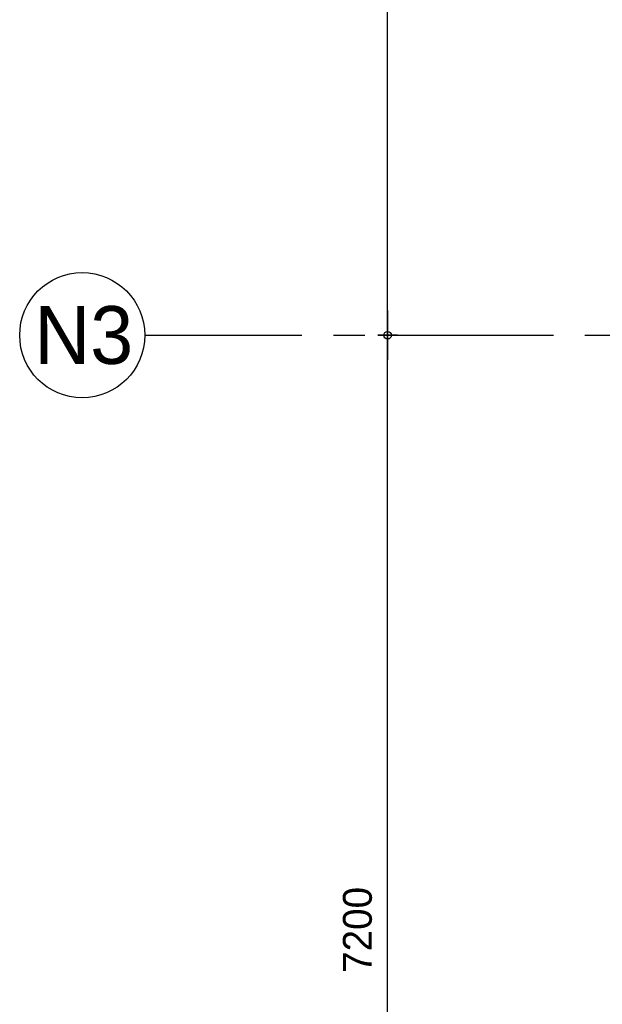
# Model space of a CAD drawing. Header units: millimetres. Extents: x 111285 to 237437, y -9513 to 52045.
# Tile 134 of 256: x 120725 to 124254, y 25344 to 31304. Entities that reach past the tile are written whole.
import ezdxf
from ezdxf.enums import TextEntityAlignment as Align

# ---------------------------------------------------------------- set-up
doc = ezdxf.new("R2010")
doc.units = ezdxf.units.MM
doc.header["$LTSCALE"] = 100
doc.linetypes.add('CENTER', pattern=[50.8, 31.75, -6.35, 6.35, -6.35])
doc.layers.get('0').update_dxf_attribs({"color": 252})
doc.layers.get('Defpoints').update_dxf_attribs({"color": 252})
for name, color, linetype in [('0-HOOFDSTRAMIEN', 1, 'CENTER'), ('0-maatlijn', 252, 'Continuous'), ('0-text-35', 252, 'Continuous')]:
    doc.layers.add(name, color=color, linetype=linetype)
doc.styles.add('UNI', font='txt')
doc.styles.add('UNI-100-3_5', font='txt', dxfattribs={"height": 350})
doc.dimstyles.new('UNI-50-3_5', dxfattribs={"dimscale": 50, "dimtxt": 3.5, "dimasz": 1, "dimexe": 0, "dimexo": 0, "dimgap": 0, "dimtad": 0, "dimrnd": 1, "dimdsep": 46, "dimtxsty": 'UNI', "dimblk": 'DIMPUNT', "dimcen": -3, "dimdle": 5, "dimse1": 1, "dimse2": 1, "dimclrd": 1, "dimclre": 1, "dimclrt": 3, "dimadec": 0, "dimazin": 0, "dimtfac": 2.285714, "dimtix": 1, "dimtmove": 2, "dimatfit": 3, "dimldrblk": 'DIMPUNT', "dimfxl": 0, "dimtvp": 1, "dimtolj": 1, "dimarcsym": 0})

# ---------------------------------------------------------------- blocks, each defined once
blk = doc.blocks.new('DIMPUNT')
at = {"color": 1}
for p, q in [((0, 0), (0, 1.199215)), ((-3, 0), (3, 0)), ((0, -1.199215), (0, 0))]:
    blk.add_line(p, q, dxfattribs=at)
blk.add_circle((0, 0), 0.456811, dxfattribs=at)
blk = doc.blocks.new('*D424')
at = {"layer": '0-maatlijn', "color": 1, "lineweight": -2, "transparency": 16777216}
blk.add_line((-3528.5, 21650), (-3528.5, 28750), dxfattribs=at)
at = {"layer": 'Defpoints', "color": 0, "transparency": 16777216}
for p in [(-5000, 28800), (-3528.5, 28800), (-5000, 21600)]:
    blk.add_point(p, dxfattribs=at)
at = {"layer": '0-maatlijn', "color": 1, "lineweight": -2, "transparency": 16777216, "xscale": 50, "yscale": 50, "zscale": 50}
for p, rotation in [((-3528.5, 28800), 90), ((-3528.5, 21600), 270)]:
    blk.add_blockref('DIMPUNT', p, dxfattribs=dict(at, rotation=rotation))
at = {"layer": '0-maatlijn', "color": 3, "transparency": 16777216, "insert": (-3710.4, 25200), "char_height": 175, "attachment_point": 5, "rotation": 90, "style": 'UNI'}
blk.add_mtext('\\A1;7200', dxfattribs=at)
blk = doc.blocks.new('*D425')
at = {"layer": '0-maatlijn', "color": 1, "lineweight": -2, "transparency": 16777216}
blk.add_line((-3528.5, 28850), (-3528.5, 35950), dxfattribs=at)
at = {"layer": 'Defpoints', "color": 0, "transparency": 16777216}
for p in [(-5000, 36000), (-3528.5, 36000), (-5000, 28800)]:
    blk.add_point(p, dxfattribs=at)
at = {"layer": '0-maatlijn', "color": 1, "lineweight": -2, "transparency": 16777216, "xscale": 50, "yscale": 50, "zscale": 50}
for p, rotation in [((-3528.5, 36000), 90), ((-3528.5, 28800), 270)]:
    blk.add_blockref('DIMPUNT', p, dxfattribs=dict(at, rotation=rotation))
at = {"layer": '0-maatlijn', "color": 3, "transparency": 16777216, "insert": (-3710.4, 32400), "char_height": 175, "attachment_point": 5, "rotation": 90, "style": 'UNI'}
blk.add_mtext('\\A1;7200', dxfattribs=at)
blk = doc.blocks.new('U-STRAMIEN')
at = {"layer": '0-HOOFDSTRAMIEN', "ltscale": 0.3}
blk.add_lwpolyline([(-5000, 28800), (37100, 28800)], dxfattribs=at)
at = {"layer": '0-HOOFDSTRAMIEN', "color": 1, "linetype": 'Continuous'}
blk.add_circle((-5378.659, 28800), 378.659, dxfattribs=at)
at = {"layer": '0-text-35', "style": 'UNI-100-3_5'}
blk.add_text('N3', height=350, dxfattribs=at).set_placement((-5368.679, 28801.394), align=Align.MIDDLE)
at = {"layer": '0-maatlijn'}
for base, p1, p2, picture, middle in [((-3528.535, 36000), (-5000, 28800), (-5000, 36000), '*D425', (-3710.361, 32400)), ((-3528.535, 28800), (-5000, 21600), (-5000, 28800), '*D424', (-3710.361, 25200))]:
    dim = blk.add_linear_dim(base=base, p1=p1, p2=p2, angle=90, dimstyle='UNI-50-3_5', dxfattribs=at)
    dim.commit()
    dim.dimension.update_dxf_attribs({"geometry": picture, "text_midpoint": middle})

msp = doc.modelspace()

# ---------------------------------------------------------------- block references
at = {"layer": '0-HOOFDSTRAMIEN'}
msp.add_blockref('U-STRAMIEN', (126482, 594), dxfattribs=at)

doc.saveas('drawing.dxf')
